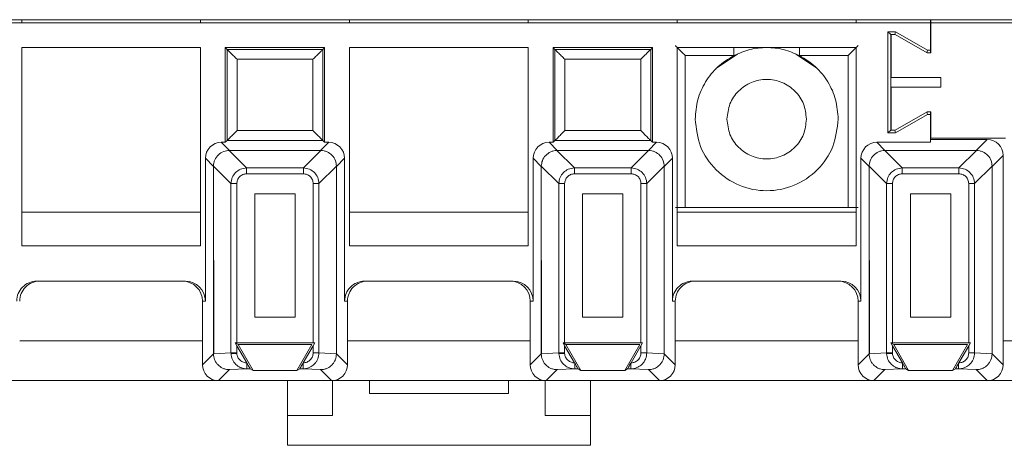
# Model space of a CAD drawing. Header units: millimetres. Extents: x -85 to 520, y 111 to 242.
# Tile 28 of 36: x 419 to 469, y 111 to 133. Entities that reach past the tile are written whole.
import ezdxf

# ---------------------------------------------------------------- set-up
doc = ezdxf.new("R2010")
doc.units = ezdxf.units.MM

msp = doc.modelspace()

# ---------------------------------------------------------------- linework, layer by layer
at = {"color": 7, "linetype": 'Continuous', "lineweight": 15}
for p, q in [((-82.554, 132.766), (484.625, 132.766)), ((465.346, 132.616), (300.346, 132.616)), ((419.596, 132.766), (419.596, 132.616)), ((428.596, 132.766), (428.596, 132.616)), ((436.096, 132.616), (436.096, 132.766)), ((445.096, 132.766), (445.096, 132.616)), ((452.596, 132.766), (452.596, 132.616)), ((461.596, 132.766), (461.596, 132.616)), ((465.346, 132.616), (465.346, 132.766)), ((465.346, 131.237), (465.346, 132.616)), ((465.365, 132.766), (465.365, 132.616)), ((465.365, 132.616), (465.365, 131.092)), ((465.365, 132.616), (484.475, 132.616)), ((463.201, 132.161), (463.201, 127.07)), ((463.585, 132.161), (463.201, 132.161)), ((463.346, 132.016), (463.201, 132.161)), ((463.346, 132.016), (463.365, 132.016)), ((463.346, 127.216), (463.346, 132.016)), ((463.365, 132.016), (463.565, 132.016)), ((463.365, 129.866), (463.365, 132.016)), ((463.546, 132.016), (463.585, 132.161)), ((463.565, 132.016), (465.165, 131.092)), ((465.185, 131.237), (463.585, 132.161)), ((428.596, 131.366), (419.596, 131.366)), ((419.596, 131.366), (419.596, 121.392)), ((428.596, 121.392), (428.596, 131.366)), ((434.846, 131.366), (429.846, 131.366)), ((429.846, 131.366), (429.935, 131.276)), ((429.846, 131.366), (429.846, 126.6)), ((434.846, 131.366), (434.757, 131.276)), ((434.846, 126.6), (434.846, 131.366)), ((436.096, 131.366), (436.096, 121.392)), ((445.096, 131.366), (436.096, 131.366)), ((445.096, 121.392), (445.096, 131.366)), ((446.346, 131.366), (446.346, 126.6)), ((446.346, 131.366), (446.435, 131.276)), ((451.346, 131.366), (446.346, 131.366)), ((451.346, 131.366), (451.257, 131.276)), ((451.346, 126.6), (451.346, 131.366)), ((452.596, 131.366), (452.596, 121.392)), ((461.596, 131.366), (452.596, 131.366)), ((461.596, 121.392), (461.596, 131.366)), ((434.757, 131.276), (429.935, 131.276)), ((429.935, 131.276), (429.935, 126.689)), ((434.757, 126.689), (434.757, 131.276)), ((446.435, 131.276), (446.435, 126.689)), ((451.257, 131.276), (446.435, 131.276)), ((451.257, 126.689), (451.257, 131.276)), ((452.999, 130.963), (455.443, 130.963)), ((452.999, 130.963), (452.999, 123.322)), ((455.634, 131.035), (454.593, 130.339)), ((459.6, 130.339), (458.559, 131.035)), ((458.75, 130.963), (461.194, 130.963)), ((461.194, 123.322), (461.194, 130.963)), ((465.149, 131.101), (465.185, 131.237)), ((465.165, 131.092), (465.365, 131.092)), ((465.185, 131.237), (465.346, 131.237)), ((465.346, 131.092), (465.346, 131.237)), ((430.435, 130.776), (430.435, 127.189)), ((434.257, 130.776), (430.435, 130.776)), ((434.257, 127.189), (434.257, 130.776)), ((450.757, 130.776), (446.935, 130.776)), ((446.935, 130.776), (446.935, 127.189)), ((450.757, 127.189), (450.757, 130.776)), ((463.365, 129.866), (465.865, 129.866)), ((465.865, 129.866), (465.865, 129.366)), ((463.365, 127.216), (463.365, 129.366)), ((465.865, 129.366), (463.365, 129.366)), ((465.165, 128.139), (463.565, 127.216)), ((463.585, 127.07), (465.185, 127.994)), ((465.149, 128.13), (465.185, 127.994)), ((465.365, 128.139), (465.165, 128.139)), ((465.185, 127.994), (465.346, 127.994)), ((465.346, 128.139), (465.346, 127.994)), ((465.346, 127.994), (465.346, 126.6)), ((465.365, 128.139), (465.365, 126.816)), ((430.435, 127.189), (434.257, 127.189)), ((446.935, 127.189), (450.757, 127.189)), ((463.346, 127.216), (463.201, 127.07)), ((463.201, 127.07), (463.585, 127.07)), ((463.365, 127.216), (463.346, 127.216)), ((463.565, 127.216), (463.365, 127.216)), ((463.546, 127.216), (463.585, 127.07)), ((430.051, 126.191), (429.642, 126.6)), ((429.846, 126.6), (429.642, 126.6)), ((429.935, 126.689), (429.846, 126.6)), ((434.757, 126.689), (429.935, 126.689)), ((434.642, 126.191), (435.051, 126.6)), ((434.846, 126.6), (434.757, 126.689)), ((435.051, 126.6), (434.846, 126.6)), ((446.55, 126.191), (446.142, 126.6)), ((446.346, 126.6), (446.142, 126.6)), ((446.435, 126.689), (446.346, 126.6)), ((451.257, 126.689), (446.435, 126.689)), ((451.142, 126.191), (451.551, 126.6)), ((451.346, 126.6), (451.257, 126.689)), ((451.551, 126.6), (451.346, 126.6)), ((462.642, 126.6), (463.05, 126.191)), ((465.346, 126.6), (462.642, 126.6)), ((468.196, 126.746), (465.346, 126.746)), ((465.365, 126.816), (469.115, 126.816)), ((467.642, 126.191), (468.196, 126.746)), ((430.918, 125.31), (430.037, 126.191)), ((430.051, 126.191), (430.037, 126.191)), ((430.051, 126.191), (434.642, 126.191)), ((433.774, 125.31), (434.655, 126.191)), ((434.642, 126.191), (434.655, 126.191)), ((447.418, 125.31), (446.537, 126.191)), ((446.55, 126.191), (446.537, 126.191)), ((446.55, 126.191), (451.142, 126.191)), ((450.274, 125.31), (451.155, 126.191)), ((451.142, 126.191), (451.155, 126.191)), ((463.037, 126.191), (463.918, 125.31)), ((463.037, 126.191), (463.05, 126.191)), ((463.05, 126.191), (467.642, 126.191)), ((466.774, 125.31), (467.655, 126.191)), ((467.642, 126.191), (467.655, 126.191)), ((468.442, 125.391), (468.996, 125.946)), ((468.996, 115.415), (468.996, 125.946)), ((429.251, 125.391), (428.842, 125.8)), ((428.842, 125.8), (428.842, 118.616)), ((429.251, 125.405), (430.132, 124.524)), ((429.251, 125.405), (429.251, 125.391)), ((429.251, 125.391), (429.267, 115.97)), ((429.251, 115.97), (429.251, 125.391)), ((435.442, 125.405), (434.561, 124.524)), ((435.851, 125.8), (435.442, 125.391)), ((435.442, 125.405), (435.442, 125.391)), ((435.442, 125.391), (435.442, 115.97)), ((435.851, 118.616), (435.851, 125.8)), ((445.751, 125.391), (445.342, 125.8)), ((445.342, 125.8), (445.342, 118.616)), ((445.751, 125.405), (446.632, 124.524)), ((445.751, 125.405), (445.751, 125.391)), ((445.751, 125.391), (445.767, 115.97)), ((445.751, 115.97), (445.751, 125.391)), ((451.942, 125.405), (451.061, 124.524)), ((452.351, 125.8), (451.942, 125.391)), ((451.942, 125.405), (451.942, 125.391)), ((451.942, 125.391), (451.942, 115.97)), ((452.351, 118.616), (452.351, 125.8)), ((462.251, 125.391), (461.842, 125.8)), ((461.842, 125.8), (461.842, 118.616)), ((462.251, 125.405), (463.132, 124.524)), ((462.251, 125.405), (462.251, 125.391)), ((462.251, 125.391), (462.267, 115.97)), ((462.251, 115.97), (462.251, 125.391)), ((467.561, 124.524), (468.442, 125.405)), ((468.442, 125.391), (468.442, 125.405)), ((468.442, 125.391), (468.442, 115.97)), ((430.918, 125.015), (430.918, 125.31)), ((430.918, 125.31), (433.774, 125.31)), ((430.918, 125.015), (433.774, 125.015)), ((433.774, 125.015), (433.774, 125.31)), ((447.418, 125.015), (447.418, 125.31)), ((447.418, 125.31), (450.274, 125.31)), ((447.418, 125.015), (450.274, 125.015)), ((450.274, 125.015), (450.274, 125.31)), ((463.918, 125.31), (463.918, 125.015)), ((463.918, 125.31), (466.774, 125.31)), ((463.918, 125.015), (466.774, 125.015)), ((466.774, 125.015), (466.774, 125.31)), ((430.427, 124.524), (430.132, 124.524)), ((430.132, 116.01), (430.132, 124.524)), ((430.427, 116.513), (430.427, 124.524)), ((434.561, 124.524), (434.266, 124.524)), ((434.266, 124.524), (434.266, 116.513)), ((434.561, 124.524), (434.561, 116.01)), ((446.927, 124.524), (446.632, 124.524)), ((446.632, 116.01), (446.632, 124.524)), ((446.927, 116.513), (446.927, 124.524)), ((451.061, 124.524), (450.766, 124.524)), ((450.766, 124.524), (450.766, 116.513)), ((451.061, 124.524), (451.061, 116.01)), ((463.427, 124.524), (463.132, 124.524)), ((463.132, 116.01), (463.132, 124.524)), ((463.427, 116.513), (463.427, 124.524)), ((467.266, 124.524), (467.561, 124.524)), ((467.266, 124.524), (467.266, 116.513)), ((467.561, 124.524), (467.561, 116.01)), ((431.332, 117.813), (431.332, 124.01)), ((431.332, 124.01), (433.361, 124.01)), ((433.361, 124.01), (433.361, 117.813)), ((447.832, 117.813), (447.832, 124.01)), ((447.832, 124.01), (449.861, 124.01)), ((449.861, 124.01), (449.861, 117.813)), ((464.332, 117.813), (464.332, 124.01)), ((464.332, 124.01), (466.361, 124.01)), ((466.361, 124.01), (466.361, 117.813)), ((428.596, 123.089), (419.596, 123.089)), ((445.096, 123.089), (436.096, 123.089)), ((461.596, 123.089), (452.596, 123.089)), ((461.194, 123.322), (452.999, 123.322)), ((419.596, 121.392), (428.596, 121.392)), ((436.096, 121.392), (445.096, 121.392)), ((452.596, 121.392), (461.596, 121.392)), ((427.842, 119.616), (420.351, 119.616)), ((444.342, 119.616), (436.851, 119.616)), ((460.842, 119.616), (453.351, 119.616)), ((428.842, 118.616), (428.696, 118.616)), ((428.696, 118.616), (428.696, 115.415)), ((435.996, 118.616), (435.851, 118.616)), ((435.996, 115.415), (435.996, 118.616)), ((445.342, 118.616), (445.196, 118.616)), ((445.196, 118.616), (445.196, 115.415)), ((452.496, 118.616), (452.351, 118.616)), ((452.496, 115.415), (452.496, 118.616)), ((461.842, 118.616), (461.696, 118.616)), ((461.696, 118.616), (461.696, 115.415)), ((433.361, 117.813), (431.332, 117.813)), ((449.861, 117.813), (447.832, 117.813)), ((466.361, 117.813), (464.332, 117.813)), ((430.347, 116.513), (430.49, 116.43)), ((430.427, 116.374), (430.347, 116.513)), ((430.347, 116.513), (430.427, 116.513)), ((434.266, 116.513), (430.427, 116.513)), ((434.346, 116.513), (434.266, 116.374)), ((434.266, 116.513), (434.346, 116.513)), ((446.847, 116.513), (446.99, 116.43)), ((446.927, 116.374), (446.847, 116.513)), ((446.847, 116.513), (446.927, 116.513)), ((450.766, 116.513), (446.927, 116.513)), ((450.846, 116.513), (450.766, 116.374)), ((450.766, 116.513), (450.846, 116.513)), ((463.347, 116.513), (463.49, 116.43)), ((463.427, 116.374), (463.347, 116.513)), ((463.347, 116.513), (463.427, 116.513)), ((467.266, 116.513), (463.427, 116.513)), ((467.346, 116.513), (467.266, 116.374)), ((467.266, 116.513), (467.346, 116.513)), ((428.696, 115.415), (429.251, 115.97)), ((430.132, 116.01), (429.251, 115.968)), ((429.267, 115.97), (429.251, 115.968)), ((429.251, 115.97), (429.251, 115.968)), ((430.132, 116.01), (430.427, 116.01)), ((430.132, 116.01), (430.133, 115.973)), ((430.925, 115.511), (430.427, 116.374)), ((430.427, 116.01), (430.427, 116.374)), ((430.427, 115.987), (430.427, 116.01)), ((430.49, 116.43), (431.241, 115.13)), ((434.203, 116.43), (430.49, 116.43)), ((433.452, 115.13), (434.203, 116.43)), ((434.266, 116.374), (433.768, 115.511)), ((434.266, 116.374), (434.266, 116.01)), ((434.266, 116.01), (434.561, 116.01)), ((434.561, 116.01), (435.442, 115.968)), ((435.442, 115.97), (435.442, 115.968)), ((435.442, 115.97), (435.996, 115.415)), ((445.196, 115.415), (445.751, 115.97)), ((446.632, 116.01), (445.751, 115.968)), ((445.767, 115.97), (445.751, 115.968)), ((445.751, 115.97), (445.751, 115.968)), ((446.632, 116.01), (446.927, 116.01)), ((446.632, 116.01), (446.633, 115.973)), ((447.425, 115.511), (446.927, 116.374)), ((446.927, 116.01), (446.927, 116.374)), ((446.927, 115.987), (446.927, 116.01)), ((446.99, 116.43), (447.741, 115.13)), ((450.703, 116.43), (446.99, 116.43)), ((449.952, 115.13), (450.703, 116.43)), ((450.766, 116.374), (450.268, 115.511)), ((450.766, 116.374), (450.766, 116.01)), ((450.766, 116.01), (451.061, 116.01)), ((451.061, 116.01), (451.942, 115.968)), ((451.942, 115.97), (451.942, 115.968)), ((451.942, 115.97), (452.496, 115.415)), ((461.696, 115.415), (462.251, 115.97)), ((463.132, 116.01), (462.251, 115.968)), ((462.267, 115.97), (462.251, 115.968)), ((462.251, 115.97), (462.251, 115.968)), ((463.132, 116.01), (463.427, 116.01)), ((463.132, 116.01), (463.133, 115.973)), ((463.925, 115.511), (463.427, 116.374)), ((463.427, 116.01), (463.427, 116.374)), ((463.427, 115.987), (463.427, 116.01)), ((463.49, 116.43), (464.241, 115.13)), ((467.203, 116.43), (463.49, 116.43)), ((466.452, 115.13), (467.203, 116.43)), ((467.266, 116.374), (466.768, 115.511)), ((467.266, 116.374), (467.266, 116.01)), ((467.266, 116.01), (467.561, 116.01)), ((467.561, 116.01), (468.442, 115.968)), ((468.442, 115.97), (468.442, 115.968)), ((468.442, 115.97), (468.996, 115.415)), ((430.935, 115.493), (430.925, 115.511)), ((430.934, 115.493), (430.934, 115.211)), ((433.768, 115.511), (433.758, 115.494)), ((433.758, 115.211), (433.758, 115.493)), ((447.435, 115.493), (447.425, 115.511)), ((447.434, 115.493), (447.434, 115.211)), ((450.268, 115.511), (450.258, 115.494)), ((450.258, 115.211), (450.258, 115.493)), ((463.935, 115.493), (463.925, 115.511)), ((463.934, 115.493), (463.934, 115.211)), ((466.768, 115.511), (466.758, 115.494)), ((466.758, 115.211), (466.758, 115.493)), ((430.05, 115.169), (429.496, 114.616)), ((430.934, 115.211), (430.05, 115.169)), ((431.101, 115.211), (430.934, 115.211)), ((431.241, 115.13), (431.101, 115.211)), ((433.452, 115.13), (431.241, 115.13)), ((433.591, 115.211), (433.452, 115.13)), ((433.758, 115.211), (433.591, 115.211)), ((434.643, 115.169), (433.758, 115.211)), ((434.643, 115.169), (435.196, 114.616)), ((446.55, 115.169), (445.996, 114.616)), ((447.434, 115.211), (446.55, 115.169)), ((447.601, 115.211), (447.434, 115.211)), ((447.741, 115.13), (447.601, 115.211)), ((449.952, 115.13), (447.741, 115.13)), ((450.091, 115.211), (449.952, 115.13)), ((450.258, 115.211), (450.091, 115.211)), ((451.143, 115.169), (450.258, 115.211)), ((451.143, 115.169), (451.696, 114.616)), ((463.05, 115.169), (462.496, 114.616)), ((463.934, 115.211), (463.05, 115.169)), ((464.101, 115.211), (463.934, 115.211)), ((464.241, 115.13), (464.101, 115.211)), ((466.452, 115.13), (464.241, 115.13)), ((466.591, 115.211), (466.452, 115.13)), ((466.758, 115.211), (466.591, 115.211)), ((467.643, 115.169), (466.758, 115.211)), ((467.643, 115.169), (468.196, 114.616)), ((418.696, 114.616), (429.496, 114.616)), ((429.496, 114.616), (435.196, 114.616)), ((432.971, 114.616), (432.971, 112.866)), ((435.196, 114.616), (445.996, 114.616)), ((435.246, 112.866), (435.246, 114.616)), ((437.096, 113.966), (437.096, 114.616)), ((444.096, 114.616), (444.096, 113.966)), ((445.946, 114.616), (445.946, 112.866)), ((445.996, 114.616), (451.696, 114.616)), ((448.221, 112.866), (448.221, 114.616)), ((451.696, 114.616), (462.496, 114.616)), ((462.496, 114.616), (468.196, 114.616)), ((468.196, 114.616), (479.015, 114.616)), ((444.096, 113.966), (437.096, 113.966)), ((432.971, 112.866), (435.246, 112.866)), ((432.971, 112.866), (432.971, 111.366)), ((445.946, 112.866), (448.221, 112.866)), ((448.221, 111.366), (448.221, 112.866)), ((432.971, 111.366), (448.221, 111.366))]:
    msp.add_line(p, q, dxfattribs=at)
at = {"color": 8, "linetype": 'Continuous', "lineweight": 15}
for p, q in [((455.443, 131.366), (455.443, 130.963)), ((458.75, 131.366), (458.75, 130.963)), ((419.496, 116.616), (428.696, 116.616)), ((429.251, 116.616), (429.266, 116.616)), ((435.996, 116.616), (445.196, 116.616)), ((445.751, 116.616), (445.766, 116.616)), ((452.496, 116.616), (461.696, 116.616)), ((462.251, 116.616), (462.266, 116.616)), ((468.996, 116.616), (478.215, 116.616))]:
    msp.add_line(p, q, dxfattribs=at)
at = {"color": 7, "linetype": 'Continuous', "lineweight": 15, "flags": 128}
for points in [[(430.427, 115.987), (430.376, 115.984), (430.325, 115.982), (430.278, 115.98), (430.236, 115.978), (430.199, 115.976), (430.169, 115.975), (430.146, 115.974), (430.133, 115.973)], [(446.927, 115.987), (446.876, 115.984), (446.825, 115.982), (446.778, 115.98), (446.736, 115.978), (446.699, 115.976), (446.669, 115.975), (446.646, 115.974), (446.633, 115.973)], [(463.427, 115.987), (463.376, 115.984), (463.325, 115.982), (463.278, 115.98), (463.236, 115.978), (463.199, 115.976), (463.169, 115.975), (463.146, 115.974), (463.133, 115.973)]]:
    msp.add_lwpolyline(points, dxfattribs=at)
at = {"color": 7, "linetype": 'Continuous', "lineweight": 15}
for centre, major_axis, ratio, start_param, end_param in [((429.642, 125.8), (-0.566, 0.566), 0.999924, 5.497825, 7.068545), ((435.051, 125.8), (0.566, 0.566), 0.999924, 5.497825, 7.068545), ((446.142, 125.8), (-0.566, 0.566), 0.999924, 5.497825, 7.068545), ((451.551, 125.8), (0.566, 0.566), 0.999924, 5.497825, 7.068545), ((462.642, 125.8), (-0.566, 0.566), 0.999924, 5.497825, 7.068545), ((468.196, 125.945), (0.566, 0.566), 0.999924, 5.497825, 7.068545), ((420.351, 118.616), (1, 0), 0.999962, 1.570796, 3.141593), ((420.496, 118.616), (1, 0), 0.999962, 1.570796, 3.141593), ((427.696, 118.616), (1, 0), 0.999962, 0, 1.570796), ((427.842, 118.616), (1, 0), 0.999962, 0, 1.570796), ((436.851, 118.616), (1, 0), 0.999962, 1.570796, 3.141593), ((436.996, 118.616), (1, 0), 0.999962, 1.570796, 3.141593), ((444.196, 118.616), (1, 0), 0.999962, 0, 1.570796), ((444.342, 118.616), (1, 0), 0.999962, 0, 1.570796), ((453.351, 118.616), (1, 0), 0.999962, 1.570796, 3.141593), ((453.496, 118.616), (1, 0), 0.999962, 1.570796, 3.141593), ((460.696, 118.616), (1, 0), 0.999962, 0, 1.570796), ((460.842, 118.616), (1, 0), 0.999962, 0, 1.570796), ((429.496, 115.416), (-0.566, -0.566), 0.999924, 5.497825, 7.068545), ((435.196, 115.416), (0.566, -0.566), 0.999924, 5.497825, 7.068545), ((445.996, 115.416), (-0.566, -0.566), 0.999924, 5.497825, 7.068545), ((451.696, 115.416), (0.566, -0.566), 0.999924, 5.497825, 7.068545), ((462.496, 115.416), (-0.566, -0.566), 0.999924, 5.497825, 7.068545), ((468.196, 115.416), (0.566, -0.566), 0.999924, 5.497825, 7.068545)]:
    msp.add_ellipse(centre, major_axis=major_axis, ratio=ratio, start_param=start_param, end_param=end_param, dxfattribs=at)
for points, knots in [([(452.499, 131.463), (452.5, 131.462), (452.503, 131.458), (452.533, 131.428), (452.581, 131.381), (452.671, 131.291), (452.813, 131.149), (452.936, 131.025), (452.999, 130.963)], [0, 0, 0, 0, 0.100594, 0.207682, 0.324395, 0.453222, 0.724543, 1, 1, 1, 1]), ([(458.75, 130.963), (458.486, 131.077), (457.959, 131.306), (457.096, 131.395), (456.233, 131.306), (455.706, 131.077), (455.443, 130.963)], [0, 0, 0, 0, 0.2499969, 0.4999914, 0.7500031, 1, 1, 1, 1]), ([(461.194, 130.963), (461.256, 131.025), (461.38, 131.149), (461.522, 131.291), (461.612, 131.381), (461.66, 131.428), (461.689, 131.458), (461.693, 131.462), (461.694, 131.463)], [0, 0, 0, 0, 0.275454, 0.546813, 0.675583, 0.792285, 0.899379, 1, 1, 1, 1]), ([(429.935, 131.276), (429.938, 131.274), (429.942, 131.27), (429.973, 131.238), (430.023, 131.189), (430.114, 131.098), (430.255, 130.957), (430.376, 130.836), (430.435, 130.776)], [0, 0, 0, 0, 0.101455, 0.209897, 0.328451, 0.459434, 0.734497, 1, 1, 1, 1]), ([(434.757, 131.276), (434.755, 131.274), (434.751, 131.27), (434.719, 131.239), (434.67, 131.189), (434.579, 131.098), (434.438, 130.957), (434.317, 130.836), (434.257, 130.776)], [0, 0, 0, 0, 0.101455, 0.209913, 0.328452, 0.459443, 0.734504, 1, 1, 1, 1]), ([(446.435, 131.276), (446.438, 131.274), (446.442, 131.27), (446.473, 131.238), (446.523, 131.189), (446.614, 131.098), (446.755, 130.957), (446.876, 130.836), (446.935, 130.776)], [0, 0, 0, 0, 0.101455, 0.209897, 0.328451, 0.459434, 0.734497, 1, 1, 1, 1]), ([(451.257, 131.276), (451.255, 131.274), (451.251, 131.27), (451.219, 131.239), (451.17, 131.189), (451.079, 131.098), (450.938, 130.957), (450.817, 130.836), (450.757, 130.776)], [0, 0, 0, 0, 0.101455, 0.209913, 0.328452, 0.459443, 0.734504, 1, 1, 1, 1]), ([(455.443, 130.963), (455.163, 130.789), (454.604, 130.442), (453.987, 129.658), (453.574, 128.75), (453.522, 128.094), (453.496, 127.766)], [0, 0, 0, 0, 0.249996, 0.500002, 0.75, 1, 1, 1, 1]), ([(460.696, 127.766), (460.67, 128.094), (460.619, 128.75), (460.205, 129.658), (459.589, 130.442), (459.03, 130.789), (458.75, 130.963)], [0, 0, 0, 0, 0.249998, 0.5, 0.749994, 1, 1, 1, 1]), ([(455.096, 127.766), (455.126, 128.027), (455.187, 128.551), (455.649, 129.217), (456.31, 129.661), (457.096, 129.818), (457.883, 129.661), (458.544, 129.217), (459.006, 128.551), (459.066, 128.027), (459.096, 127.766)], [0, 0, 0, 0, 0.125002, 0.249998, 0.375, 0.500003, 0.624997, 0.749998, 0.875, 1, 1, 1, 1]), ([(453.496, 127.766), (453.551, 127.294), (453.659, 126.352), (454.491, 125.154), (455.681, 124.353), (457.096, 124.072), (458.512, 124.353), (459.702, 125.154), (460.534, 126.352), (460.642, 127.294), (460.696, 127.766)], [0, 0, 0, 0, 0.124999, 0.25, 0.374998, 0.500001, 0.625, 0.750002, 0.875, 1, 1, 1, 1]), ([(459.096, 127.766), (459.066, 127.504), (459.006, 126.98), (458.544, 126.314), (457.883, 125.87), (457.096, 125.713), (456.31, 125.87), (455.649, 126.314), (455.187, 126.98), (455.126, 127.504), (455.096, 127.766)], [0, 0, 0, 0, 0.125, 0.250002, 0.375003, 0.499997, 0.625, 0.750002, 0.874998, 1, 1, 1, 1]), ([(429.935, 126.689), (429.937, 126.69), (429.94, 126.694), (429.967, 126.721), (430.013, 126.766), (430.099, 126.853), (430.243, 126.996), (430.37, 127.123), (430.435, 127.189)], [0, 0, 0, 0, 0.085184, 0.1940333, 0.3072644, 0.4339622, 0.7060549, 1, 1, 1, 1]), ([(434.257, 127.189), (434.323, 127.123), (434.45, 126.996), (434.593, 126.854), (434.678, 126.768), (434.722, 126.723), (434.751, 126.695), (434.755, 126.691), (434.757, 126.689)], [0, 0, 0, 0, 0.293984, 0.566153, 0.688687, 0.800289, 0.90316, 1, 1, 1, 1]), ([(446.435, 126.689), (446.437, 126.69), (446.44, 126.694), (446.467, 126.721), (446.513, 126.766), (446.599, 126.853), (446.743, 126.996), (446.87, 127.123), (446.935, 127.189)], [0, 0, 0, 0, 0.085184, 0.194034, 0.307266, 0.433964, 0.706098, 1, 1, 1, 1]), ([(450.757, 127.189), (450.823, 127.123), (450.95, 126.996), (451.093, 126.854), (451.178, 126.768), (451.222, 126.723), (451.251, 126.695), (451.255, 126.691), (451.257, 126.689)], [0, 0, 0, 0, 0.293984, 0.566153, 0.688687, 0.800289, 0.90316, 1, 1, 1, 1]), ([(429.251, 125.405), (429.255, 125.459), (429.263, 125.568), (429.333, 125.768), (429.486, 125.985), (429.747, 126.156), (429.944, 126.18), (430.037, 126.191)], [0, 0, 0, 0, 0.1346437, 0.2656019, 0.5155295, 0.7723436, 1, 1, 1, 1]), ([(434.655, 126.191), (434.71, 126.187), (434.818, 126.179), (435.019, 126.109), (435.236, 125.956), (435.407, 125.695), (435.431, 125.498), (435.442, 125.405)], [0, 0, 0, 0, 0.134642, 0.265626, 0.515534, 0.772371, 1, 1, 1, 1]), ([(445.751, 125.405), (445.762, 125.498), (445.786, 125.695), (445.957, 125.956), (446.174, 126.109), (446.375, 126.179), (446.483, 126.187), (446.537, 126.191)], [0, 0, 0, 0, 0.227649, 0.484497, 0.734995, 0.865802, 1, 1, 1, 1]), ([(451.155, 126.191), (451.21, 126.187), (451.318, 126.179), (451.519, 126.109), (451.736, 125.956), (451.907, 125.695), (451.931, 125.498), (451.942, 125.405)], [0, 0, 0, 0, 0.134642, 0.265626, 0.515534, 0.772371, 1, 1, 1, 1]), ([(462.251, 125.405), (462.262, 125.498), (462.286, 125.695), (462.457, 125.956), (462.674, 126.109), (462.875, 126.179), (462.983, 126.187), (463.037, 126.191)], [0, 0, 0, 0, 0.227649, 0.484497, 0.734995, 0.865802, 1, 1, 1, 1]), ([(467.655, 126.191), (467.71, 126.187), (467.818, 126.179), (468.019, 126.109), (468.236, 125.956), (468.407, 125.695), (468.431, 125.498), (468.442, 125.405)], [0, 0, 0, 0, 0.134642, 0.265626, 0.515534, 0.772371, 1, 1, 1, 1]), ([(430.132, 124.524), (430.145, 124.629), (430.171, 124.834), (430.352, 125.089), (430.608, 125.271), (430.813, 125.297), (430.918, 125.31)], [0, 0, 0, 0, 0.256882, 0.50001, 0.743094, 1, 1, 1, 1]), ([(430.427, 124.524), (430.433, 124.585), (430.443, 124.68), (430.502, 124.793), (430.563, 124.87), (430.638, 124.933), (430.754, 124.997), (430.853, 125.008), (430.918, 125.015)], [0, 0, 0, 0, 0.238932, 0.364269, 0.492399, 0.617433, 0.745753, 1, 1, 1, 1]), ([(433.774, 125.31), (433.88, 125.297), (434.085, 125.271), (434.34, 125.09), (434.522, 124.834), (434.548, 124.629), (434.561, 124.524)], [0, 0, 0, 0, 0.2569, 0.500024, 0.743105, 1, 1, 1, 1]), ([(433.774, 125.015), (433.836, 125.009), (433.93, 124.999), (434.044, 124.94), (434.121, 124.879), (434.184, 124.804), (434.248, 124.688), (434.259, 124.589), (434.266, 124.524)], [0, 0, 0, 0, 0.23893, 0.364296, 0.492417, 0.617463, 0.745745, 1, 1, 1, 1]), ([(446.632, 124.524), (446.645, 124.629), (446.671, 124.834), (446.852, 125.089), (447.108, 125.271), (447.313, 125.297), (447.418, 125.31)], [0, 0, 0, 0, 0.256882, 0.50001, 0.743094, 1, 1, 1, 1]), ([(446.927, 124.524), (446.933, 124.585), (446.943, 124.68), (447.002, 124.793), (447.063, 124.87), (447.138, 124.933), (447.254, 124.997), (447.353, 125.008), (447.418, 125.015)], [0, 0, 0, 0, 0.238932, 0.364269, 0.492399, 0.617433, 0.745753, 1, 1, 1, 1]), ([(450.274, 125.31), (450.38, 125.297), (450.585, 125.271), (450.84, 125.09), (451.022, 124.834), (451.048, 124.629), (451.061, 124.524)], [0, 0, 0, 0, 0.256896, 0.500016, 0.74312, 1, 1, 1, 1]), ([(450.274, 125.015), (450.336, 125.009), (450.43, 124.999), (450.544, 124.94), (450.621, 124.879), (450.684, 124.804), (450.748, 124.688), (450.759, 124.589), (450.766, 124.524)], [0, 0, 0, 0, 0.2389264, 0.3642907, 0.4924099, 0.6174535, 0.7457342, 1, 1, 1, 1]), ([(463.132, 124.524), (463.145, 124.629), (463.171, 124.834), (463.352, 125.089), (463.608, 125.271), (463.813, 125.297), (463.918, 125.31)], [0, 0, 0, 0, 0.256882, 0.50001, 0.743094, 1, 1, 1, 1]), ([(463.427, 124.524), (463.433, 124.585), (463.443, 124.68), (463.502, 124.793), (463.563, 124.87), (463.638, 124.933), (463.754, 124.997), (463.853, 125.008), (463.918, 125.015)], [0, 0, 0, 0, 0.238952, 0.364256, 0.492388, 0.617425, 0.745748, 1, 1, 1, 1]), ([(466.774, 125.31), (466.88, 125.297), (467.085, 125.271), (467.34, 125.09), (467.522, 124.834), (467.548, 124.629), (467.561, 124.524)], [0, 0, 0, 0, 0.256896, 0.500016, 0.74312, 1, 1, 1, 1]), ([(466.774, 125.015), (466.836, 125.009), (466.93, 124.999), (467.044, 124.94), (467.121, 124.879), (467.184, 124.804), (467.248, 124.688), (467.259, 124.589), (467.266, 124.524)], [0, 0, 0, 0, 0.239001, 0.364295, 0.492413, 0.617456, 0.745736, 1, 1, 1, 1]), ([(452.999, 123.322), (452.947, 123.322), (452.833, 123.322), (452.701, 123.321), (452.608, 123.32), (452.548, 123.319), (452.506, 123.318), (452.501, 123.318), (452.499, 123.317)], [0, 0, 0, 0, 0.197862, 0.429981, 0.559513, 0.697708, 0.844549, 1, 1, 1, 1]), ([(461.694, 123.317), (461.692, 123.318), (461.687, 123.318), (461.644, 123.319), (461.585, 123.32), (461.491, 123.321), (461.359, 123.322), (461.246, 123.322), (461.194, 123.322)], [0, 0, 0, 0, 0.156101, 0.303389, 0.441854, 0.571493, 0.803249, 1, 1, 1, 1]), ([(430.934, 115.211), (430.873, 115.215), (430.757, 115.223), (430.563, 115.291), (430.358, 115.43), (430.18, 115.673), (430.148, 115.875), (430.133, 115.973)], [0, 0, 0, 0, 0.152142, 0.286604, 0.501829, 0.757422, 1, 1, 1, 1]), ([(430.925, 115.511), (430.923, 115.511), (430.868, 115.508), (430.748, 115.537), (430.585, 115.629), (430.484, 115.765), (430.437, 115.888), (430.431, 115.954), (430.427, 115.987)], [0, 0, 0, 0, 0.0096387, 0.2172315, 0.4793138, 0.739581, 0.8690812, 1, 1, 1, 1]), ([(434.561, 116.01), (434.55, 115.908), (434.533, 115.752), (434.432, 115.567), (434.307, 115.413), (434.14, 115.296), (433.942, 115.223), (433.822, 115.215), (433.758, 115.211)], [0, 0, 0, 0, 0.242683, 0.36917, 0.498788, 0.713677, 0.84805, 1, 1, 1, 1]), ([(434.266, 116.01), (434.259, 115.948), (434.245, 115.82), (434.133, 115.656), (433.967, 115.537), (433.834, 115.519), (433.768, 115.511)], [0, 0, 0, 0, 0.237076, 0.489861, 0.744309, 1, 1, 1, 1]), ([(447.434, 115.211), (447.373, 115.215), (447.257, 115.223), (447.063, 115.291), (446.858, 115.43), (446.68, 115.673), (446.648, 115.875), (446.633, 115.973)], [0, 0, 0, 0, 0.152142, 0.286604, 0.501829, 0.757422, 1, 1, 1, 1]), ([(447.425, 115.511), (447.423, 115.511), (447.368, 115.508), (447.248, 115.537), (447.085, 115.629), (446.984, 115.765), (446.937, 115.888), (446.931, 115.954), (446.927, 115.987)], [0, 0, 0, 0, 0.0096387, 0.2172315, 0.4793138, 0.739581, 0.8690812, 1, 1, 1, 1]), ([(451.061, 116.01), (451.05, 115.908), (451.033, 115.752), (450.932, 115.567), (450.807, 115.413), (450.64, 115.296), (450.442, 115.223), (450.322, 115.215), (450.258, 115.211)], [0, 0, 0, 0, 0.242683, 0.36917, 0.498788, 0.713677, 0.84805, 1, 1, 1, 1]), ([(450.766, 116.01), (450.759, 115.948), (450.745, 115.82), (450.633, 115.656), (450.467, 115.537), (450.334, 115.519), (450.268, 115.511)], [0, 0, 0, 0, 0.237084, 0.489862, 0.74424, 1, 1, 1, 1]), ([(463.934, 115.211), (463.873, 115.215), (463.757, 115.223), (463.563, 115.291), (463.358, 115.43), (463.18, 115.673), (463.148, 115.875), (463.133, 115.973)], [0, 0, 0, 0, 0.152142, 0.286604, 0.501829, 0.757422, 1, 1, 1, 1]), ([(463.925, 115.511), (463.923, 115.511), (463.868, 115.508), (463.748, 115.537), (463.585, 115.629), (463.484, 115.765), (463.437, 115.888), (463.431, 115.954), (463.427, 115.987)], [0, 0, 0, 0, 0.00956, 0.217231, 0.479313, 0.739581, 0.869081, 1, 1, 1, 1]), ([(467.561, 116.01), (467.55, 115.908), (467.533, 115.752), (467.432, 115.567), (467.307, 115.413), (467.14, 115.296), (466.942, 115.223), (466.822, 115.215), (466.758, 115.211)], [0, 0, 0, 0, 0.242683, 0.36917, 0.498788, 0.713677, 0.84805, 1, 1, 1, 1]), ([(467.266, 116.01), (467.259, 115.948), (467.245, 115.82), (467.133, 115.656), (466.967, 115.537), (466.834, 115.519), (466.768, 115.511)], [0, 0, 0, 0, 0.237084, 0.489862, 0.74424, 1, 1, 1, 1]), ([(429.251, 115.968), (429.261, 115.869), (429.277, 115.717), (429.375, 115.532), (429.497, 115.377), (429.664, 115.258), (429.863, 115.182), (429.985, 115.174), (430.05, 115.169)], [0, 0, 0, 0, 0.235994, 0.362267, 0.493714, 0.707339, 0.843879, 1, 1, 1, 1]), ([(431.101, 115.211), (431.101, 115.212), (431.099, 115.214), (431.086, 115.236), (431.054, 115.289), (430.999, 115.383), (430.957, 115.456), (430.935, 115.493)], [0, 0, 0, 0, 0.109841, 0.227497, 0.4739, 0.733759, 1, 1, 1, 1]), ([(433.758, 115.494), (433.737, 115.458), (433.696, 115.386), (433.641, 115.293), (433.609, 115.238), (433.594, 115.214), (433.592, 115.212), (433.591, 115.211)], [0, 0, 0, 0, 0.255144, 0.515399, 0.7621, 0.881095, 1, 1, 1, 1]), ([(435.442, 115.968), (435.431, 115.865), (435.414, 115.709), (435.311, 115.521), (435.187, 115.37), (435.023, 115.255), (434.828, 115.182), (434.708, 115.174), (434.643, 115.169)], [0, 0, 0, 0, 0.244666, 0.372918, 0.504765, 0.710612, 0.844969, 1, 1, 1, 1]), ([(445.751, 115.968), (445.761, 115.869), (445.777, 115.717), (445.875, 115.532), (445.997, 115.377), (446.164, 115.258), (446.363, 115.182), (446.485, 115.174), (446.55, 115.169)], [0, 0, 0, 0, 0.235994, 0.362267, 0.493714, 0.707339, 0.843879, 1, 1, 1, 1]), ([(447.601, 115.211), (447.601, 115.212), (447.599, 115.214), (447.586, 115.236), (447.554, 115.289), (447.499, 115.383), (447.457, 115.456), (447.435, 115.493)], [0, 0, 0, 0, 0.109841, 0.227497, 0.4739, 0.733759, 1, 1, 1, 1]), ([(450.258, 115.494), (450.237, 115.458), (450.196, 115.386), (450.141, 115.293), (450.108, 115.238), (450.094, 115.214), (450.092, 115.212), (450.091, 115.211)], [0, 0, 0, 0, 0.25515, 0.515358, 0.762103, 0.881101, 1, 1, 1, 1]), ([(451.942, 115.968), (451.931, 115.865), (451.914, 115.709), (451.811, 115.521), (451.687, 115.37), (451.523, 115.255), (451.328, 115.182), (451.208, 115.174), (451.143, 115.169)], [0, 0, 0, 0, 0.244666, 0.372918, 0.504765, 0.710612, 0.844969, 1, 1, 1, 1]), ([(462.251, 115.968), (462.261, 115.869), (462.277, 115.717), (462.375, 115.532), (462.497, 115.377), (462.664, 115.258), (462.863, 115.182), (462.985, 115.174), (463.05, 115.169)], [0, 0, 0, 0, 0.235994, 0.362267, 0.493714, 0.707339, 0.843879, 1, 1, 1, 1]), ([(464.101, 115.211), (464.101, 115.212), (464.099, 115.214), (464.086, 115.236), (464.054, 115.289), (463.999, 115.383), (463.957, 115.456), (463.935, 115.493)], [0, 0, 0, 0, 0.1098395, 0.2274933, 0.4738554, 0.733763, 1, 1, 1, 1]), ([(466.758, 115.494), (466.737, 115.458), (466.695, 115.386), (466.641, 115.293), (466.608, 115.238), (466.594, 115.214), (466.592, 115.212), (466.591, 115.211)], [0, 0, 0, 0, 0.25515, 0.515358, 0.762103, 0.881101, 1, 1, 1, 1]), ([(468.442, 115.968), (468.431, 115.865), (468.414, 115.709), (468.311, 115.521), (468.187, 115.37), (468.023, 115.256), (467.828, 115.182), (467.708, 115.174), (467.643, 115.169)], [0, 0, 0, 0, 0.2446657, 0.3729175, 0.5047638, 0.71061, 0.844922, 1, 1, 1, 1])]:
    msp.add_open_spline(points, degree=3, knots=knots, dxfattribs=at)

doc.saveas('drawing.dxf')
